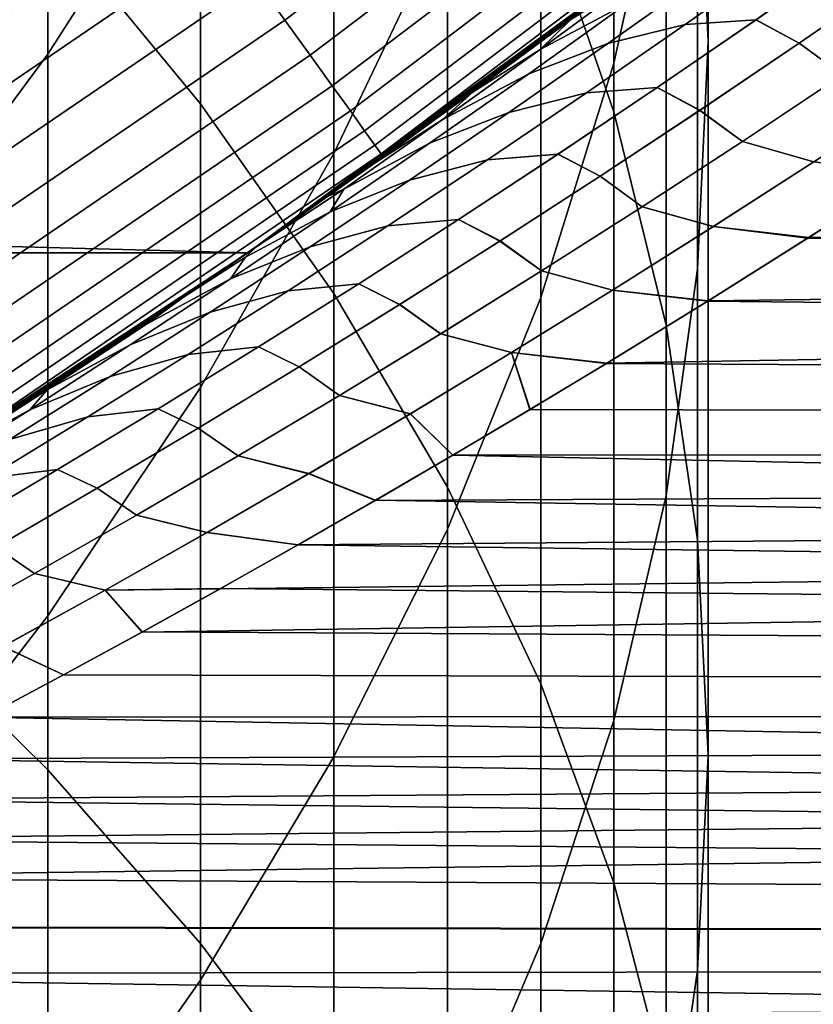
# Model space of a CAD drawing. Header units: metres. Extents: x -22 to 95, y -240 to 22.
# Tile 79 of 180: x 12.11 to 13.71, y -19.58 to -17.58. Entities that reach past the tile are written whole.
import ezdxf

# ---------------------------------------------------------------- set-up
doc = ezdxf.new("R2010")
doc.units = ezdxf.units.M
doc.layers.add('solid_10_151_013_XXX', color=7, linetype='CONTINUOUS')

msp = doc.modelspace()

# ---------------------------------------------------------------- linework, layer by layer
at = {"layer": 'solid_10_151_013_XXX'}
for points in [[(12.163079, -17.380053, 284.903839), (12.472374, -17.755436, 284.323425), (12.472374, -16.098106, 283.204041), (12.163079, -15.699888, 283.769012)], [(13.478762, -17.168625, 278.519592), (13.5, -17.629036, 277.918762), (13.5, -16.227087, 276.799408), (13.478762, -15.743094, 277.381409)], [(13.161527, -17.343796, 281.436737), (13.309258, -17.771681, 280.829681), (13.309258, -16.253593, 279.713715), (13.161527, -15.801852, 280.303223)], [(13.415114, -17.19355, 275.637238), (13.309258, -17.672979, 275.06073), (13.309258, -16.384914, 273.945404), (13.415114, -15.882887, 274.50235)], [(12.472374, -17.171715, 270.701172), (12.163079, -17.654596, 270.206604), (12.163079, -16.560024, 269.094391), (12.472374, -16.057814, 269.569305)], [(12.472374, -17.755436, 284.323425), (12.742425, -18.139647, 283.729401), (12.742425, -16.50569, 282.625793), (12.472374, -16.098106, 283.204041)], [(12.972383, -17.373114, 272.849091), (12.742425, -17.856174, 272.313202), (12.742425, -16.677477, 271.207336), (12.972383, -16.173437, 271.723572)], [(13.5, -17.629036, 277.918762), (13.478762, -18.089447, 277.317932), (13.478762, -16.711081, 276.217407), (13.5, -16.227087, 276.799408)], [(13.309258, -17.771681, 280.829681), (13.415114, -18.203665, 280.216797), (13.415114, -16.709663, 279.11853), (13.309258, -16.253593, 279.713715)], [(13.309258, -17.672979, 275.06073), (13.161527, -18.14786, 274.489685), (13.161527, -16.882177, 273.393738), (13.309258, -16.384914, 273.945404)], [(12.742425, -18.139647, 283.729401), (12.972383, -18.531477, 283.123596), (12.972383, -16.921354, 282.036072), (12.742425, -16.50569, 282.625793)], [(12.163079, -17.654596, 270.206604), (11.815516, -18.124605, 269.72522), (11.815516, -17.048845, 268.632141), (12.163079, -16.560024, 269.094391)], [(12.742425, -17.856174, 272.313202), (12.472374, -18.329845, 271.78772), (12.472374, -17.171715, 270.701172), (12.742425, -16.677477, 271.207336)], [(13.415114, -18.203665, 280.216797), (13.478762, -18.63839, 279.600067), (13.478762, -17.168625, 278.519592), (13.415114, -16.709663, 279.11853)], [(13.478762, -18.089447, 277.317932), (13.415114, -18.548409, 276.718994), (13.415114, -17.19355, 275.637238), (13.478762, -16.711081, 276.217407)], [(12.643278, -17.58573, 134.452271), (13.504138, -16.933653, 134.452271), (13.442397, -16.856234, 134.561386), (12.585473, -17.505327, 134.561386)], [(13.161527, -18.14786, 274.489685), (12.972383, -18.616697, 273.925903), (12.972383, -17.373114, 272.849091), (13.161527, -16.882177, 273.393738)], [(12.972383, -18.531477, 283.123596), (13.161527, -18.929693, 282.507904), (13.161527, -17.343796, 281.436737), (12.972383, -16.921354, 282.036072)], [(12.694554, -17.657049, 134.333969), (13.558905, -17.002329, 134.333969), (13.504138, -16.933653, 134.452271), (12.643278, -17.58573, 134.452271)], [(11.432821, -17.701469, 134.886444), (12.300955, -17.109587, 134.886444), (12.219935, -16.996895, 134.935928), (11.35752, -17.584881, 134.935928)], [(12.738807, -17.718601, 134.207611), (13.606171, -17.0616, 134.207611), (13.558905, -17.002329, 134.333969), (12.694554, -17.657049, 134.333969)], [(11.815516, -18.761549, 286.549805), (12.163079, -19.104116, 285.970795), (12.163079, -17.380053, 284.903839), (11.815516, -17.014679, 285.46875)], [(12.77561, -17.769791, 134.074432), (13.64548, -17.110889, 134.074432), (13.606171, -17.0616, 134.207611), (12.738807, -17.718601, 134.207611)], [(11.505125, -17.813417, 134.823578), (12.378749, -17.217793, 134.823578), (12.300955, -17.109587, 134.886444), (11.432821, -17.701469, 134.886444)], [(12.804607, -17.810123, 133.935715), (13.676452, -17.149727, 133.935715), (13.64548, -17.110889, 134.074432), (12.77561, -17.769791, 134.074432)], [(12.82552, -17.839211, 133.792786), (13.698788, -17.177736, 133.792786), (13.676452, -17.149727, 133.935715), (12.804607, -17.810123, 133.935715)], [(13.478762, -18.63839, 279.600067), (13.5, -19.074486, 278.981354), (13.5, -17.629036, 277.918762), (13.478762, -17.168625, 278.519592)], [(12.472374, -18.329845, 271.78772), (12.163079, -18.792631, 271.274292), (12.163079, -17.654596, 270.206604), (12.472374, -17.171715, 270.701172)], [(12.838144, -17.856771, 133.647018), (13.712273, -17.194645, 133.647018), (13.698788, -17.177736, 133.792786), (12.82552, -17.839211, 133.792786)], [(12.838144, -17.856771, 133.647018), (13.46633, -17.397068, 133.5), (13.712273, -17.194645, 133.647018)], [(13.415114, -18.548409, 276.718994), (13.309258, -19.004478, 276.12384), (13.309258, -17.672979, 275.06073), (13.415114, -17.19355, 275.637238)], [(11.573734, -17.919645, 134.74794), (12.452568, -17.320467, 134.74794), (12.378749, -17.217793, 134.823578), (11.505125, -17.813417, 134.823578)], [(11.637986, -18.019127, 134.660263), (12.521698, -17.416622, 134.660263), (12.452568, -17.320467, 134.74794), (11.573734, -17.919645, 134.74794)], [(12.567899, -18.056797, 133.5), (13.440331, -17.417162, 97.828537), (13.578966, -17.309294, 97.988808), (13.46633, -17.397068, 133.5)], [(13.161527, -18.929693, 282.507904), (13.309258, -19.333042, 281.884277), (13.309258, -17.771681, 280.829681), (13.161527, -17.343796, 281.436737)], [(12.163079, -19.104116, 285.970795), (12.472374, -19.456066, 285.375885), (12.472374, -17.755436, 284.323425), (12.163079, -17.380053, 284.903839)], [(12.972383, -18.616697, 273.925903), (12.742425, -19.078014, 273.371185), (12.742425, -17.856174, 272.313202), (12.972383, -17.373114, 272.849091)], [(12.567911, -18.056787), (-12.567911, -18.056787), (-13.466738, -17.396746)], [(13.466738, -17.396746), (12.567911, -18.056787), (-13.466738, -17.396746)], [(12.838144, -17.856771, 133.647018), (12.567899, -18.056797, 133.5), (13.46633, -17.397068, 133.5)], [(12.72938, -17.943325, 70.996597), (12.584095, -18.045513, 71.166061), (12.567911, -18.056787), (13.466738, -17.396746)], [(12.82577, -17.874552, 70.884338), (12.72938, -17.943325, 70.996597), (13.466738, -17.396746)], [(12.873654, -17.840096, 70.828621), (12.82577, -17.874552, 70.884338), (13.466738, -17.396746)], [(13.016902, -17.735847, 70.66214), (12.873654, -17.840096, 70.828621), (13.466738, -17.396746)], [(13.159067, -17.630625, 70.497177), (13.016902, -17.735847, 70.66214), (13.466738, -17.396746)], [(13.300099, -17.524479, 70.333763), (13.159067, -17.630625, 70.497177), (13.466738, -17.396746)], [(13.159749, -17.645266, 70.799767), (13.357096, -17.500378, 70.608459), (13.535821, -17.405668, 70.683876), (13.336713, -17.551285, 70.876244)], [(13.535828, -17.405664, 97.316124), (13.357103, -17.500372, 97.391548), (13.159755, -17.645262, 97.200241), (13.336717, -17.551281, 97.123756)], [(11.69726, -18.110901, 134.561386), (12.585473, -17.505327, 134.561386), (12.521698, -17.416622, 134.660263), (11.637986, -18.019127, 134.660263)], [(12.567899, -18.056797, 133.5), (13.300447, -17.524216, 97.666641), (13.440331, -17.417162, 97.828537)], [(13.796518, -17.445396, 96.802032), (13.653152, -17.45359, 96.920418), (13.453871, -17.594404, 96.728081), (13.597105, -17.585041, 96.609589)], [(13.453897, -17.594387, 71.271889), (13.653173, -17.453575, 71.079559), (13.79656, -17.445368, 71.197922), (13.597151, -17.585011, 71.390366)], [(13.684478, -17.632671, 96.438278), (13.885052, -17.494299, 96.632126), (13.796518, -17.445396, 96.802032), (13.597105, -17.585041, 96.609589)], [(13.79656, -17.445368, 71.197922), (13.885217, -17.494184, 71.367714), (13.684648, -17.632557, 71.561554), (13.597151, -17.585011, 71.390366)], [(13.653152, -17.45359, 96.920418), (13.496429, -17.49106, 97.025093), (13.296933, -17.63306, 96.832321), (13.453871, -17.594404, 96.728081)], [(13.296941, -17.633057, 71.167671), (13.496434, -17.491058, 70.974899), (13.653173, -17.453575, 71.079559), (13.453897, -17.594387, 71.271889)], [(11.750985, -18.194084, 134.452271), (12.643278, -17.58573, 134.452271), (12.585473, -17.505327, 134.561386), (11.69726, -18.110901, 134.561386)], [(13.357103, -17.500372, 97.391548), (13.221856, -17.584534, 97.501511), (13.024184, -17.730734, 97.309158), (13.159755, -17.645262, 97.200241)], [(13.136809, -17.694504, 71.069847), (13.336713, -17.551285, 70.876244), (13.496434, -17.491058, 70.974899), (13.296941, -17.633057, 71.167671)], [(13.496429, -17.49106, 97.025093), (13.336717, -17.551281, 97.123756), (13.136811, -17.694502, 96.930161), (13.296933, -17.63306, 96.832321)], [(13.221854, -17.584536, 70.498489), (13.357096, -17.500378, 70.608459), (13.159749, -17.645266, 70.799767)], [(13.772128, -17.696938, 96.270432), (13.973919, -17.559782, 96.465904), (13.885052, -17.494299, 96.632126), (13.684478, -17.632671, 96.438278)], [(13.885217, -17.494184, 71.367714), (13.974089, -17.559666, 71.533928), (13.772303, -17.696819, 71.729401), (13.684648, -17.632557, 71.561554)], [(12.567899, -18.056797, 133.5), (13.159373, -17.630396, 97.503174), (13.300447, -17.524216, 97.666641)], [(13.221854, -17.584536, 70.498489), (13.159067, -17.630625, 70.497177), (13.300099, -17.524479, 70.333763)], [(13.221856, -17.584534, 97.501511), (13.300447, -17.524216, 97.666641), (13.159373, -17.630396, 97.503174)], [(12.961623, -17.787807, 70.992302), (13.159749, -17.645266, 70.799767), (13.336713, -17.551285, 70.876244), (13.136809, -17.694504, 71.069847)], [(13.336717, -17.551281, 97.123756), (13.159755, -17.645262, 97.200241), (12.961626, -17.787806, 97.007706), (13.136811, -17.694502, 96.930161)], [(11.798642, -18.267872, 134.333969), (12.694554, -17.657049, 134.333969), (12.643278, -17.58573, 134.452271), (11.750985, -18.194084, 134.452271)], [(13.024184, -17.730734, 97.309158), (13.221856, -17.584534, 97.501511), (13.159373, -17.630396, 97.503174), (13.017171, -17.735649, 97.338173)], [(13.159749, -17.645266, 70.799767), (13.024185, -17.730734, 70.690842), (13.159067, -17.630625, 70.497177), (13.221854, -17.584536, 70.498489)], [(13.597105, -17.585041, 96.609589), (13.453871, -17.594404, 96.728081), (13.253852, -17.73283, 96.534592), (13.396966, -17.722286, 96.416016)], [(13.25388, -17.732811, 71.465385), (13.453897, -17.594387, 71.271889), (13.597151, -17.585011, 71.390366), (13.397015, -17.722254, 71.583946)], [(13.483194, -17.768616, 96.243324), (13.684478, -17.632671, 96.438278), (13.597105, -17.585041, 96.609589), (13.396966, -17.722286, 96.416016)], [(13.597151, -17.585011, 71.390366), (13.684648, -17.632557, 71.561554), (13.483369, -17.768499, 71.756508), (13.397015, -17.722254, 71.583946)], [(13.453871, -17.594404, 96.728081), (13.296933, -17.63306, 96.832321), (13.096687, -17.772678, 96.638359), (13.253852, -17.73283, 96.534592)], [(13.096697, -17.772673, 71.361633), (13.296941, -17.633057, 71.167671), (13.453897, -17.594387, 71.271889), (13.25388, -17.732811, 71.465385)], [(12.567899, -18.056797, 133.5), (13.017171, -17.735649, 97.338173), (13.159373, -17.630396, 97.503174)], [(12.936147, -17.835339, 71.264664), (13.136809, -17.694504, 71.069847), (13.296941, -17.633057, 71.167671), (13.096697, -17.772673, 71.361633)], [(13.296933, -17.63306, 96.832321), (13.136811, -17.694502, 96.930161), (12.936147, -17.835337, 96.735344), (13.096687, -17.772678, 96.638359)], [(13.024185, -17.730734, 70.690842), (13.159749, -17.645266, 70.799767), (12.961623, -17.787807, 70.992302)], [(12.961626, -17.787806, 97.007706), (13.159755, -17.645262, 97.200241), (13.024184, -17.730734, 97.309158)], [(13.024185, -17.730734, 70.690842), (13.016902, -17.735847, 70.66214), (13.159067, -17.630625, 70.497177)], [(13.5, -19.074486, 278.981354), (13.478762, -19.510582, 278.36264), (13.478762, -18.089447, 277.317932), (13.5, -17.629036, 277.918762)], [(13.569647, -17.831631, 96.073875), (13.772128, -17.696938, 96.270432), (13.684478, -17.632671, 96.438278), (13.483194, -17.768616, 96.243324)], [(13.684648, -17.632557, 71.561554), (13.772303, -17.696819, 71.729401), (13.569827, -17.831512, 71.925957), (13.483369, -17.768499, 71.756508)], [(11.839772, -18.331553, 134.207611), (12.738807, -17.718601, 134.207611), (12.694554, -17.657049, 134.333969), (11.798642, -18.267872, 134.333969)], [(12.163079, -18.792631, 271.274292), (11.815516, -19.243078, 270.774567), (11.815516, -18.124605, 269.72522), (12.163079, -17.654596, 270.206604)], [(13.309258, -19.004478, 276.12384), (13.161527, -19.456219, 275.534302), (13.161527, -18.14786, 274.489685), (13.309258, -17.672979, 275.06073)], [(12.76275, -17.928015, 71.186058), (12.961623, -17.787807, 70.992302), (13.136809, -17.694504, 71.069847), (12.936147, -17.835339, 71.264664)], [(13.136811, -17.694502, 96.930161), (12.961626, -17.787806, 97.007706), (12.762751, -17.928013, 96.81395), (12.936147, -17.835337, 96.735344)], [(13.714046, -17.872751, 95.965927), (13.916822, -17.73904, 96.163261), (13.772128, -17.696938, 96.270432), (13.569647, -17.831631, 96.073875)], [(13.916997, -17.738926, 71.836571), (13.714226, -17.872635, 72.033905), (13.569827, -17.831512, 71.925957), (13.772303, -17.696819, 71.729401)], [(11.873978, -18.384514, 134.074432), (12.77561, -17.769791, 134.074432), (12.738807, -17.718601, 134.207611), (11.839772, -18.331553, 134.207611)], [(13.396966, -17.722286, 96.416016), (13.253852, -17.73283, 96.534592), (13.053127, -17.868879, 96.339951), (13.196135, -17.857143, 96.221313)], [(13.053157, -17.86886, 71.660027), (13.25388, -17.732811, 71.465385), (13.397015, -17.722254, 71.583946), (13.196186, -17.857109, 71.778641)], [(13.281239, -17.902142, 96.047272), (13.483194, -17.768616, 96.243324), (13.396966, -17.722286, 96.416016), (13.196135, -17.857143, 96.221313)], [(13.397015, -17.722254, 71.583946), (13.483369, -17.768499, 71.756508), (13.281417, -17.902025, 71.95256), (13.196186, -17.857109, 71.778641)], [(12.567899, -18.056797, 133.5), (12.873902, -17.839916, 97.171661), (13.017171, -17.735649, 97.338173)], [(12.961626, -17.787806, 97.007706), (13.024184, -17.730734, 97.309158), (12.873902, -17.839916, 97.171661), (12.825766, -17.874556, 97.115654)], [(12.961623, -17.787807, 70.992302), (12.82577, -17.874552, 70.884338), (12.873654, -17.840096, 70.828621), (13.024185, -17.730734, 70.690842)], [(13.024185, -17.730734, 70.690842), (12.873654, -17.840096, 70.828621), (13.016902, -17.735847, 70.66214)], [(13.024184, -17.730734, 97.309158), (13.017171, -17.735649, 97.338173), (12.873902, -17.839916, 97.171661)], [(13.253852, -17.73283, 96.534592), (13.096687, -17.772678, 96.638359), (12.895727, -17.90992, 96.443222), (13.053127, -17.868879, 96.339951)], [(12.895738, -17.909912, 71.556778), (13.096697, -17.772673, 71.361633), (13.25388, -17.732811, 71.465385), (13.053157, -17.86886, 71.660027)], [(12.472374, -19.456066, 285.375885), (12.742425, -19.816296, 284.767029), (12.742425, -18.139647, 283.729401), (12.472374, -17.755436, 284.323425)], [(11.900928, -18.426241, 133.935715), (12.804607, -17.810123, 133.935715), (12.77561, -17.769791, 134.074432), (11.873978, -18.384514, 134.074432)], [(13.096687, -17.772678, 96.638359), (12.936147, -17.835337, 96.735344), (12.734758, -17.973797, 96.539314), (12.895727, -17.90992, 96.443222)], [(12.73476, -17.973795, 71.460693), (12.936147, -17.835339, 71.264664), (13.096697, -17.772673, 71.361633), (12.895738, -17.909912, 71.556778)], [(13.366513, -17.963873, 95.876244), (13.569647, -17.831631, 96.073875), (13.483194, -17.768616, 96.243324), (13.281239, -17.902142, 96.047272)], [(13.483369, -17.768499, 71.756508), (13.569827, -17.831512, 71.925957), (13.366697, -17.963755, 72.123589), (13.281417, -17.902025, 71.95256)], [(13.309258, -19.333042, 281.884277), (13.415114, -19.740255, 281.254669), (13.415114, -18.203665, 280.216797), (13.309258, -17.771681, 280.829681)], [(12.961623, -17.787807, 70.992302), (12.76275, -17.928015, 71.186058), (12.72938, -17.943325, 70.996597), (12.82577, -17.874552, 70.884338)], [(12.762751, -17.928013, 96.81395), (12.961626, -17.787806, 97.007706), (12.825766, -17.874556, 97.115654), (12.72963, -17.943148, 97.003693)], [(11.920365, -18.456335, 133.792786), (12.82552, -17.839211, 133.792786), (12.804607, -17.810123, 133.935715), (11.900928, -18.426241, 133.935715)], [(11.932099, -18.474503, 133.647018), (12.838144, -17.856771, 133.647018), (12.82552, -17.839211, 133.792786), (11.920365, -18.456335, 133.792786)], [(12.567899, -18.056797, 133.5), (12.825766, -17.874556, 97.115654), (12.873902, -17.839916, 97.171661)], [(12.734758, -17.973797, 96.539314), (12.936147, -17.835337, 96.735344), (12.762751, -17.928013, 96.81395)], [(12.76275, -17.928015, 71.186058), (12.936147, -17.835339, 71.264664), (12.73476, -17.973795, 71.460693)], [(13.295066, -18.280519, 95.316917), (13.139571, -18.374323, 95.163971), (38, -18.432438, 95.067757), (38, -17.838165, 96.002075)], [(13.50053, -18.15407, 95.518669), (13.295066, -18.280519, 95.316917), (38, -17.838165, 96.002075)], [(13.510632, -18.00399, 95.76754), (13.714046, -17.872751, 95.965927), (13.569647, -17.831631, 96.073875), (13.366513, -17.963873, 95.876244)], [(13.714226, -17.872635, 72.033905), (13.510816, -18.003874, 72.232285), (13.366697, -17.963755, 72.123589), (13.569827, -17.831512, 71.925957)], [(13.703326, -18.026356, 95.717529), (13.50053, -18.15407, 95.518669), (38, -17.838165, 96.002075)], [(13.904022, -17.897215, 95.913849), (13.703326, -18.026356, 95.717529), (38, -17.838165, 96.002075)], [(11.932099, -18.474503, 133.647018), (12.567899, -18.056797, 133.5), (12.838144, -17.856771, 133.647018)], [(12.742425, -19.078014, 273.371185), (12.472374, -19.530363, 272.82724), (12.472374, -18.329845, 271.78772), (12.742425, -17.856174, 272.313202)], [(13.196135, -17.857143, 96.221313), (13.053127, -17.868879, 96.339951), (12.851734, -18.002562, 96.144173), (12.994647, -17.989622, 96.025505)], [(12.851766, -18.002541, 71.855804), (13.053157, -17.86886, 71.660027), (13.196186, -17.857109, 71.778641), (12.994699, -17.989588, 71.974449)], [(13.078646, -18.033262, 95.850128), (13.281239, -17.902142, 96.047272), (13.196135, -17.857143, 96.221313), (12.994647, -17.989622, 96.025505)], [(13.196186, -17.857109, 71.778641), (13.281417, -17.902025, 71.95256), (13.078828, -18.033146, 72.149696), (12.994699, -17.989588, 71.974449)], [(12.567899, -18.056797, 133.5), (12.72963, -17.943148, 97.003693), (12.825766, -17.874556, 97.115654)], [(13.053127, -17.868879, 96.339951), (12.895727, -17.90992, 96.443222), (12.694086, -18.044798, 96.246902), (12.851734, -18.002562, 96.144173)], [(12.694098, -18.04479, 71.75309), (12.895738, -17.909912, 71.556778), (13.053157, -17.86886, 71.660027), (12.851766, -18.002541, 71.855804)], [(13.510632, -18.00399, 95.76754), (13.703326, -18.026356, 95.717529), (13.904022, -17.897215, 95.913849), (13.714046, -17.872751, 95.965927)], [(13.510816, -18.003874, 72.232285), (13.714226, -17.872635, 72.033905), (13.90278, -17.898018, 72.087364), (13.70202, -18.027187, 72.283752)], [(13.162764, -18.093676, 95.677544), (13.366513, -17.963873, 95.876244), (13.281239, -17.902142, 96.047272), (13.078646, -18.033262, 95.850128)], [(13.281417, -17.902025, 71.95256), (13.366697, -17.963755, 72.123589), (13.162951, -18.093559, 72.322281), (13.078828, -18.033146, 72.149696)], [(13.70202, -18.027187, 72.283752), (13.90278, -17.898018, 72.087364), (38, -18.432438, 72.932243)], [(12.895727, -17.90992, 96.443222), (12.734758, -17.973797, 96.539314), (12.532681, -18.109888, 96.342079), (12.694086, -18.044798, 96.246902)], [(12.532682, -18.109886, 71.657921), (12.73476, -17.973795, 71.460693), (12.895738, -17.909912, 71.556778), (12.694098, -18.04479, 71.75309)], [(12.734758, -17.973797, 96.539314), (12.762751, -17.928013, 96.81395), (12.58439, -18.045307, 96.83429), (12.563164, -18.065895, 96.61898)], [(12.73476, -17.973795, 71.460693), (12.563164, -18.065895, 71.381027), (12.584095, -18.045513, 71.166061), (12.76275, -17.928015, 71.186058)], [(12.567899, -18.056797, 133.5), (12.58439, -18.045307, 96.83429), (12.72963, -17.943148, 97.003693)], [(12.76275, -17.928015, 71.186058), (12.584095, -18.045513, 71.166061), (12.72938, -17.943325, 70.996597)], [(12.762751, -17.928013, 96.81395), (12.72963, -17.943148, 97.003693), (12.58439, -18.045307, 96.83429)], [(13.306617, -18.132771, 95.568115), (13.510632, -18.00399, 95.76754), (13.366513, -17.963873, 95.876244), (13.162764, -18.093676, 95.677544)], [(13.510816, -18.003874, 72.232285), (13.306804, -18.132654, 72.431702), (13.162951, -18.093559, 72.322281), (13.366697, -17.963755, 72.123589)], [(12.532681, -18.109888, 96.342079), (12.734758, -17.973797, 96.539314), (12.563164, -18.065895, 96.61898)], [(12.563164, -18.065895, 71.381027), (12.73476, -17.973795, 71.460693), (12.532682, -18.109886, 71.657921)], [(12.851734, -18.002562, 96.144173), (12.694086, -18.044798, 96.246902), (12.4918, -18.17732, 96.049431), (12.649707, -18.133886, 95.94725)], [(12.491812, -18.177313, 71.950562), (12.694098, -18.04479, 71.75309), (12.851766, -18.002541, 71.855804), (12.649738, -18.133865, 72.052711)], [(12.994647, -17.989622, 96.025505), (12.851734, -18.002562, 96.144173), (12.649707, -18.133886, 95.94725), (12.792539, -18.119734, 95.82859)], [(12.649738, -18.133865, 72.052711), (12.851766, -18.002541, 71.855804), (12.994699, -17.989588, 71.974449), (12.792592, -18.119699, 72.171356)], [(12.875452, -18.161987, 95.651909), (13.078646, -18.033262, 95.850128), (12.994647, -17.989622, 96.025505), (12.792539, -18.119734, 95.82859)], [(12.994699, -17.989588, 71.974449), (13.078828, -18.033146, 72.149696), (12.875636, -18.161871, 72.347908), (12.792592, -18.119699, 72.171356)], [(13.306617, -18.132771, 95.568115), (13.50053, -18.15407, 95.518669), (13.703326, -18.026356, 95.717529), (13.510632, -18.00399, 95.76754)], [(13.306804, -18.132654, 72.431702), (13.510816, -18.003874, 72.232285), (13.70202, -18.027187, 72.283752), (13.499387, -18.154787, 72.48246)], [(11.637206, -18.670176, 133.5), (12.438074, -18.146469, 96.663399), (12.58439, -18.045307, 96.83429), (12.567899, -18.056797, 133.5)], [(12.694086, -18.044798, 96.246902), (12.532681, -18.109888, 96.342079), (12.329948, -18.243622, 96.143654), (12.4918, -18.17732, 96.049431)], [(12.32995, -18.24362, 71.856346), (12.532682, -18.109886, 71.657921), (12.694098, -18.04479, 71.75309), (12.491812, -18.177313, 71.950562)], [(12.584095, -18.045513, 71.166061), (12.437662, -18.146751, 71.337097), (12.567911, -18.056787)], [(12.563164, -18.065895, 71.381027), (12.437662, -18.146751, 71.337097), (12.584095, -18.045513, 71.166061)], [(12.563164, -18.065895, 96.61898), (12.58439, -18.045307, 96.83429), (12.438074, -18.146469, 96.663399)], [(12.958434, -18.221054, 95.477783), (13.162764, -18.093676, 95.677544), (13.078646, -18.033262, 95.850128), (12.875452, -18.161987, 95.651909)], [(13.078828, -18.033146, 72.149696), (13.162951, -18.093559, 72.322281), (12.958624, -18.220936, 72.522026), (12.875636, -18.161871, 72.347908)], [(13.499387, -18.154787, 72.48246), (13.70202, -18.027187, 72.283752), (38, -18.432438, 72.932243)], [(12.567911, -18.056787), (11.63683, -18.67041), (-12.567911, -18.056787)], [(11.841646, -18.541182, 72.03627), (11.69046, -18.636875, 72.214592), (11.63683, -18.67041), (12.567911, -18.056787)], [(11.932099, -18.474503, 133.647018), (11.637206, -18.670176, 133.5), (12.567899, -18.056797, 133.5)], [(11.992039, -18.444267, 71.859306), (11.841646, -18.541182, 72.03627), (12.567911, -18.056787)], [(12.141559, -18.346188, 71.683762), (11.992039, -18.444267, 71.859306), (12.567911, -18.056787)], [(12.290125, -18.246996, 71.509674), (12.141559, -18.346188, 71.683762), (12.567911, -18.056787)], [(12.437662, -18.146751, 71.337097), (12.290125, -18.246996, 71.509674), (12.567911, -18.056787)], [(12.532682, -18.109886, 71.657921), (12.362898, -18.201458, 71.577194), (12.437662, -18.146751, 71.337097), (12.563164, -18.065895, 71.381027)], [(12.532681, -18.109888, 96.342079), (12.563164, -18.065895, 96.61898), (12.438074, -18.146469, 96.663399), (12.362899, -18.201458, 96.422806)], [(13.102038, -18.259104, 95.367668), (13.306617, -18.132771, 95.568115), (13.162764, -18.093676, 95.677544), (12.958434, -18.221054, 95.477783)], [(13.306804, -18.132654, 72.431702), (13.102228, -18.258987, 72.632141), (12.958624, -18.220936, 72.522026), (13.162951, -18.093559, 72.322281)], [(13.478762, -19.510582, 278.36264), (13.415114, -19.945307, 277.74588), (13.415114, -18.548409, 276.718994), (13.478762, -18.089447, 277.317932)], [(12.161987, -18.334713, 71.774567), (12.362898, -18.201458, 71.577194), (12.532682, -18.109886, 71.657921), (12.32995, -18.24362, 71.856346)], [(12.532681, -18.109888, 96.342079), (12.362899, -18.201458, 96.422806), (12.161987, -18.334713, 96.225433), (12.329948, -18.243622, 96.143654)], [(12.792539, -18.119734, 95.82859), (12.649707, -18.133886, 95.94725), (12.44708, -18.262865, 95.749214), (12.589844, -18.24749, 95.630585)], [(12.447112, -18.262844, 72.250748), (12.649738, -18.133865, 72.052711), (12.792592, -18.119699, 72.171356), (12.589899, -18.247456, 72.369362)], [(12.671693, -18.288326, 95.452614), (12.875452, -18.161987, 95.651909), (12.792539, -18.119734, 95.82859), (12.589844, -18.24749, 95.630585)], [(12.792592, -18.119699, 72.171356), (12.875636, -18.161871, 72.347908), (12.671882, -18.288212, 72.547195), (12.589899, -18.247456, 72.369362)], [(11.637206, -18.670176, 133.5), (12.290698, -18.246609, 96.491013), (12.438074, -18.146469, 96.663399)], [(12.649707, -18.133886, 95.94725), (12.4918, -18.17732, 96.049431), (12.288903, -18.307501, 95.8508), (12.44708, -18.262865, 95.749214)], [(12.288916, -18.307491, 72.149185), (12.491812, -18.177313, 71.950562), (12.649738, -18.133865, 72.052711), (12.447112, -18.262844, 72.250748)], [(12.362899, -18.201458, 96.422806), (12.438074, -18.146469, 96.663399), (12.290698, -18.246609, 96.491013)], [(12.742425, -19.816296, 284.767029), (12.972383, -20.183666, 284.146057), (12.972383, -18.531477, 283.123596), (12.742425, -18.139647, 283.729401)], [(13.102038, -18.259104, 95.367668), (13.295066, -18.280519, 95.316917), (13.50053, -18.15407, 95.518669), (13.306617, -18.132771, 95.568115)], [(13.102228, -18.258987, 72.632141), (13.306804, -18.132654, 72.431702), (13.499387, -18.154787, 72.48246), (13.294359, -18.28096, 72.683792)], [(12.362898, -18.201458, 71.577194), (12.290125, -18.246996, 71.509674), (12.437662, -18.146751, 71.337097)], [(12.753562, -18.346014, 95.276985), (12.958434, -18.221054, 95.477783), (12.875452, -18.161987, 95.651909), (12.671693, -18.288326, 95.452614)], [(12.875636, -18.161871, 72.347908), (12.958624, -18.220936, 72.522026), (12.753757, -18.345898, 72.722824), (12.671882, -18.288212, 72.547195)], [(13.161527, -19.456219, 275.534302), (12.972383, -19.902212, 274.952301), (12.972383, -18.616697, 273.925903), (13.161527, -18.14786, 274.489685)], [(13.294359, -18.28096, 72.683792), (13.499387, -18.154787, 72.48246), (38, -18.432438, 72.932243)], [(12.4918, -18.17732, 96.049431), (12.329948, -18.243622, 96.143654), (12.126596, -18.375008, 95.944038), (12.288903, -18.307501, 95.8508)], [(12.126599, -18.375006, 72.055954), (12.32995, -18.24362, 71.856346), (12.491812, -18.177313, 71.950562), (12.288916, -18.307491, 72.149185)], [(12.362898, -18.201458, 71.577194), (12.161987, -18.334713, 71.774567), (12.141559, -18.346188, 71.683762), (12.290125, -18.246996, 71.509674)], [(12.161987, -18.334713, 96.225433), (12.362899, -18.201458, 96.422806), (12.290698, -18.246609, 96.491013), (12.142304, -18.345694, 96.317139)], [(13.415114, -19.740255, 281.254669), (13.478762, -20.150051, 280.621063), (13.478762, -18.63839, 279.600067), (13.415114, -18.203665, 280.216797)], [(12.896934, -18.383001, 95.166199), (13.102038, -18.259104, 95.367668), (12.958434, -18.221054, 95.477783), (12.753562, -18.346014, 95.276985)], [(13.102228, -18.258987, 72.632141), (12.897127, -18.382885, 72.833603), (12.753757, -18.345898, 72.722824), (12.958624, -18.220936, 72.522026)], [(12.126596, -18.375008, 95.944038), (12.329948, -18.243622, 96.143654), (12.161987, -18.334713, 96.225433)], [(12.161987, -18.334713, 71.774567), (12.32995, -18.24362, 71.856346), (12.126599, -18.375006, 72.055954)], [(11.637206, -18.670176, 133.5), (12.142304, -18.345694, 96.317139), (12.290698, -18.246609, 96.491013)], [(12.44708, -18.262865, 95.749214), (12.288903, -18.307501, 95.8508), (12.085432, -18.435345, 95.651016), (12.243889, -18.389507, 95.550064)], [(12.085446, -18.435337, 72.348969), (12.288916, -18.307491, 72.149185), (12.447112, -18.262844, 72.250748), (12.243923, -18.389486, 72.449905)], [(12.589844, -18.24749, 95.630585), (12.44708, -18.262865, 95.749214), (12.243889, -18.389507, 95.550064), (12.3866, -18.3729, 95.431488)], [(12.243923, -18.389486, 72.449905), (12.447112, -18.262844, 72.250748), (12.589899, -18.247456, 72.369362), (12.386657, -18.372866, 72.568451)], [(12.467406, -18.412294, 95.252258), (12.671693, -18.288326, 95.452614), (12.589844, -18.24749, 95.630585), (12.3866, -18.3729, 95.431488)], [(12.589899, -18.247456, 72.369362), (12.671882, -18.288212, 72.547195), (12.4676, -18.412178, 72.747551), (12.386657, -18.372866, 72.568451)], [(13.102038, -18.259104, 95.367668), (12.896934, -18.383001, 95.166199), (12.983203, -18.467068, 95.00988), (13.139571, -18.374323, 95.163971)], [(13.102228, -18.258987, 72.632141), (13.139285, -18.374504, 72.836327), (12.983347, -18.466995, 72.989998), (12.897127, -18.382885, 72.833603)], [(13.102038, -18.259104, 95.367668), (13.139571, -18.374323, 95.163971), (13.295066, -18.280519, 95.316917)], [(13.102228, -18.258987, 72.632141), (13.294359, -18.28096, 72.683792), (13.139285, -18.374504, 72.836327)], [(13.139285, -18.374504, 72.836327), (13.294359, -18.28096, 72.683792), (38, -18.432438, 72.932243)], [(12.548187, -18.468573, 95.075142), (12.753562, -18.346014, 95.276985), (12.671693, -18.288326, 95.452614), (12.467406, -18.412294, 95.252258)], [(12.671882, -18.288212, 72.547195), (12.753757, -18.345898, 72.722824), (12.548386, -18.468456, 72.924667), (12.4676, -18.412178, 72.747551)], [(12.288903, -18.307501, 95.8508), (12.126596, -18.375008, 95.944038), (11.922661, -18.504055, 95.743233), (12.085432, -18.435345, 95.651016)], [(11.922666, -18.504053, 72.25676), (12.126599, -18.375006, 72.055954), (12.288916, -18.307491, 72.149185), (12.085446, -18.435337, 72.348969)], [(11.637206, -18.670176, 133.5), (11.992934, -18.443686, 96.141769), (12.142304, -18.345694, 96.317139)], [(12.126596, -18.375008, 95.944038), (12.161987, -18.334713, 96.225433), (11.992934, -18.443686, 96.141769), (11.960464, -18.46567, 96.026871)], [(12.126599, -18.375006, 72.055954), (11.960466, -18.465668, 71.973129), (11.992039, -18.444267, 71.859306), (12.161987, -18.334713, 71.774567)], [(12.161987, -18.334713, 71.774567), (11.992039, -18.444267, 71.859306), (12.141559, -18.346188, 71.683762)], [(12.161987, -18.334713, 96.225433), (12.142304, -18.345694, 96.317139), (11.992934, -18.443686, 96.141769)], [(12.472374, -19.530363, 272.82724), (12.163079, -19.972317, 272.295776), (12.163079, -18.792631, 271.274292), (12.472374, -18.329845, 271.78772)], [(12.897127, -18.382885, 72.833603), (12.691541, -18.50436, 73.036079), (12.548386, -18.468456, 72.924667), (12.753757, -18.345898, 72.722824)], [(12.691342, -18.504477, 94.963722), (12.896934, -18.383001, 95.166199), (12.753562, -18.346014, 95.276985), (12.548187, -18.468573, 95.075142)], [(11.922661, -18.504055, 95.743233), (12.126596, -18.375008, 95.944038), (11.960464, -18.46567, 96.026871)], [(11.960466, -18.465668, 71.973129), (12.126599, -18.375006, 72.055954), (11.922666, -18.504053, 72.25676)], [(12.3866, -18.3729, 95.431488), (12.243889, -18.389507, 95.550064), (12.040172, -18.513823, 95.349785), (12.182842, -18.495975, 95.231308)], [(12.040208, -18.513802, 72.650177), (12.243923, -18.389486, 72.449905), (12.386657, -18.372866, 72.568451), (12.182902, -18.495939, 72.768639)], [(12.262631, -18.533897, 95.050842), (12.467406, -18.412294, 95.252258), (12.3866, -18.3729, 95.431488), (12.182842, -18.495975, 95.231308)], [(12.386657, -18.372866, 72.568451), (12.4676, -18.412178, 72.747551), (12.262829, -18.533783, 72.948967), (12.182902, -18.495939, 72.768639)], [(12.896934, -18.383001, 95.166199), (12.691342, -18.504477, 94.963722), (12.826256, -18.558613, 94.854858), (12.983203, -18.467068, 95.00988)], [(12.897127, -18.382885, 72.833603), (12.983347, -18.466995, 72.989998), (12.826772, -18.558323, 73.144653), (12.691541, -18.50436, 73.036079)], [(13.139571, -18.374323, 95.163971), (12.983203, -18.467068, 95.00988), (38, -18.432438, 95.067757)], [(13.139285, -18.374504, 72.836327), (38, -18.432438, 72.932243), (38, -18.97739, 73.895119), (12.983347, -18.466995, 72.989998)], [(12.243889, -18.389507, 95.550064), (12.085432, -18.435345, 95.651016), (11.881423, -18.560863, 95.450081), (12.040172, -18.513823, 95.349785)], [(11.881439, -18.560856, 72.549904), (12.085446, -18.435337, 72.348969), (12.243923, -18.389486, 72.449905), (12.040208, -18.513802, 72.650177)], [(12.342347, -18.588736, 94.872261), (12.548187, -18.468573, 95.075142), (12.467406, -18.412294, 95.252258), (12.262631, -18.533897, 95.050842)], [(12.4676, -18.412178, 72.747551), (12.548386, -18.468456, 72.924667), (12.34255, -18.588621, 73.127548), (12.262829, -18.533783, 72.948967)], [(12.353925, -18.825121, 94.385803), (12.194428, -18.911961, 94.226814), (38, -18.97739, 94.104881), (38, -18.432438, 95.067757)], [(12.511791, -18.737551, 94.542969), (12.353925, -18.825121, 94.385803), (38, -18.432438, 95.067757)], [(12.669021, -18.648817, 94.699142), (12.511791, -18.737551, 94.542969), (38, -18.432438, 95.067757)], [(12.826256, -18.558613, 94.854858), (12.669021, -18.648817, 94.699142), (38, -18.432438, 95.067757)], [(12.983203, -18.467068, 95.00988), (12.826256, -18.558613, 94.854858), (38, -18.432438, 95.067757)], [(12.485304, -18.623539, 94.760239), (12.691342, -18.504477, 94.963722), (12.548187, -18.468573, 95.075142), (12.342347, -18.588736, 94.872261)], [(12.691541, -18.50436, 73.036079), (12.485507, -18.623423, 73.239563), (12.34255, -18.588621, 73.127548), (12.548386, -18.468456, 72.924667)], [(12.826772, -18.558323, 73.144653), (12.983347, -18.466995, 72.989998), (38, -18.97739, 73.895119)], [(12.182842, -18.495975, 95.231308), (12.040172, -18.513823, 95.349785), (11.835964, -18.635822, 95.148399), (11.978611, -18.616722, 95.030045)], [(11.836001, -18.635799, 72.85157), (12.040208, -18.513802, 72.650177), (12.182902, -18.495939, 72.768639), (11.978672, -18.616688, 72.969902)], [(12.057405, -18.653149, 94.848358), (12.262631, -18.533897, 95.050842), (12.182842, -18.495975, 95.231308), (11.978611, -18.616722, 95.030045)], [(12.182902, -18.495939, 72.768639), (12.262829, -18.533783, 72.948967), (12.057606, -18.653034, 73.151443), (11.978672, -18.616688, 72.969902)], [(12.691342, -18.504477, 94.963722), (12.485304, -18.623539, 94.760239), (12.669021, -18.648817, 94.699142), (12.826256, -18.558613, 94.854858)], [(12.485507, -18.623423, 73.239563), (12.691541, -18.50436, 73.036079), (12.826772, -18.558323, 73.144653), (12.669785, -18.648388, 73.30011)], [(12.136084, -18.706518, 94.668343), (12.342347, -18.588736, 94.872261), (12.262631, -18.533897, 95.050842), (12.057405, -18.653149, 94.848358)], [(12.262829, -18.533783, 72.948967), (12.34255, -18.588621, 73.127548), (12.136289, -18.706402, 73.331459), (12.057606, -18.653034, 73.151443)], [(12.972383, -20.183666, 284.146057), (13.161527, -20.557026, 283.514984), (13.161527, -18.929693, 282.507904), (12.972383, -18.531477, 283.123596)], [(12.669785, -18.648388, 73.30011), (12.826772, -18.558323, 73.144653), (38, -18.97739, 73.895119)], [(13.415114, -19.945307, 277.74588), (13.309258, -20.377291, 277.133026), (13.309258, -19.004478, 276.12384), (13.415114, -18.548409, 276.718994)], [(12.278859, -18.7402, 94.555756), (12.485304, -18.623539, 94.760239), (12.342347, -18.588736, 94.872261), (12.136084, -18.706518, 94.668343)], [(12.485507, -18.623423, 73.239563), (12.279064, -18.740086, 73.444046), (12.136289, -18.706402, 73.331459), (12.34255, -18.588621, 73.127548)], [(12.278859, -18.7402, 94.555756), (12.511791, -18.737551, 94.542969), (12.669021, -18.648817, 94.699142), (12.485304, -18.623539, 94.760239)], [(12.279064, -18.740086, 73.444046), (12.485507, -18.623423, 73.239563), (12.669785, -18.648388, 73.30011), (12.512617, -18.737091, 73.456215)], [(12.972383, -19.902212, 274.952301), (12.742425, -20.341053, 274.379608), (12.742425, -19.078014, 273.371185), (12.972383, -18.616697, 273.925903)], [(13.478762, -20.150051, 280.621063), (13.5, -20.56114, 279.985474), (13.5, -19.074486, 278.981354), (13.478762, -18.63839, 279.600067)], [(11.929435, -18.821926, 94.463387), (12.136084, -18.706518, 94.668343), (12.057405, -18.653149, 94.848358), (11.851768, -18.770058, 94.644821)], [(12.057606, -18.653034, 73.151443), (12.136289, -18.706402, 73.331459), (11.929641, -18.821814, 73.536407), (11.851969, -18.769945, 73.35498)], [(12.512617, -18.737091, 73.456215), (12.669785, -18.648388, 73.30011), (38, -18.97739, 73.895119)], [(12.072049, -18.854471, 94.350258), (12.278859, -18.7402, 94.555756), (12.136084, -18.706518, 94.668343), (11.929435, -18.821926, 94.463387)], [(12.279064, -18.740086, 73.444046), (12.072254, -18.854359, 73.649536), (11.929641, -18.821814, 73.536407), (12.136289, -18.706402, 73.331459)], [(12.278859, -18.7402, 94.555756), (12.072049, -18.854471, 94.350258), (12.194428, -18.911961, 94.226814), (12.353925, -18.825121, 94.385803)], [(12.279064, -18.740086, 73.444046), (12.354546, -18.824778, 73.613579), (12.194587, -18.911871, 73.773018), (12.072254, -18.854359, 73.649536)], [(12.278859, -18.7402, 94.555756), (12.353925, -18.825121, 94.385803), (12.511791, -18.737551, 94.542969)], [(12.279064, -18.740086, 73.444046), (12.512617, -18.737091, 73.456215), (12.354546, -18.824778, 73.613579)], [(12.354546, -18.824778, 73.613579), (12.512617, -18.737091, 73.456215), (38, -18.97739, 73.895119)], [(11.815516, -20.550119, 287.560394), (12.163079, -20.869335, 286.96817), (12.163079, -19.104116, 285.970795), (11.815516, -18.761549, 286.549805)], [(12.163079, -19.972317, 272.295776), (11.815516, -20.402489, 271.778503), (11.815516, -19.243078, 270.774567), (12.163079, -18.792631, 271.274292)], [(12.194587, -18.911871, 73.773018), (12.354546, -18.824778, 73.613579), (38, -18.97739, 73.895119)], [(12.072049, -18.854471, 94.350258), (11.864913, -18.966362, 94.143768), (12.034083, -18.997675, 94.066696), (12.194428, -18.911961, 94.226814)], [(11.86512, -18.966251, 73.856018), (12.072254, -18.854359, 73.649536), (12.194587, -18.911871, 73.773018), (12.033619, -18.997915, 73.933762)], [(12.194587, -18.911871, 73.773018), (38, -18.97739, 73.895119), (38, -19.472612, 74.885872), (12.033619, -18.997915, 73.933762)], [(12.194428, -18.911961, 94.226814), (12.034083, -18.997675, 94.066696), (38, -18.97739, 94.104881)], [(13.161527, -20.557026, 283.514984), (13.309258, -20.935198, 282.875793), (13.309258, -19.333042, 281.884277), (13.161527, -18.929693, 282.507904)], [(11.400422, -19.321964, 93.429298), (11.196885, -19.421501, 93.222542), (38, -19.472612, 93.114128), (38, -18.97739, 94.104881)], [(11.55606, -19.24435, 93.586708), (11.400422, -19.321964, 93.429298), (38, -18.97739, 94.104881)], [(11.714089, -19.164217, 93.745911), (11.55606, -19.24435, 93.586708), (38, -18.97739, 94.104881)], [(11.8737, -19.081881, 93.906151), (11.714089, -19.164217, 93.745911), (38, -18.97739, 94.104881)], [(12.034083, -18.997675, 94.066696), (11.8737, -19.081881, 93.906151), (38, -18.97739, 94.104881)], [(11.872551, -19.082474, 74.094994), (12.033619, -18.997915, 73.933762), (38, -19.472612, 74.885872)], [(13.309258, -20.377291, 277.133026), (13.161527, -20.805178, 276.52597), (13.161527, -19.456219, 275.534302), (13.309258, -19.004478, 276.12384)], [(11.71229, -19.165134, 74.25589), (11.872551, -19.082474, 74.094994), (38, -19.472612, 74.885872)], [(12.742425, -20.341053, 274.379608), (12.472374, -20.77136, 273.818085), (12.472374, -19.530363, 272.82724), (12.742425, -19.078014, 273.371185)], [(13.5, -20.56114, 279.985474), (13.478762, -20.972229, 279.349884), (13.478762, -19.510582, 278.36264), (13.5, -19.074486, 278.981354)], [(12.163079, -20.869335, 286.96817), (12.472374, -21.197296, 286.359741), (12.472374, -19.456066, 285.375885), (12.163079, -19.104116, 285.970795)], [(11.553743, -19.245512, 74.415627), (11.71229, -19.165134, 74.25589), (38, -19.472612, 74.885872)], [(11.39782, -19.32325, 74.573334), (11.553743, -19.245512, 74.415627), (38, -19.472612, 74.885872)], [(11.194351, -19.422724, 74.780037), (11.39782, -19.32325, 74.573334), (38, -19.472612, 74.885872)], [(13.309258, -20.935198, 282.875793), (13.415114, -21.316992, 282.230438), (13.415114, -19.740255, 281.254669), (13.309258, -19.333042, 281.884277)], [(11.194351, -19.422724, 74.780037), (38, -19.472612, 74.885872), (38, -19.916151, 75.900818), (10.993291, -19.518639, 74.984863)], [(11.196885, -19.421501, 93.222542), (10.995424, -19.517632, 93.017319), (38, -19.472612, 93.114128)], [(12.472374, -21.197296, 286.359741), (12.742425, -21.532969, 285.736969), (12.742425, -19.816296, 284.767029), (12.472374, -19.456066, 285.375885)], [(13.161527, -20.805178, 276.52597), (12.972383, -21.227617, 275.926636), (12.972383, -19.902212, 274.952301), (13.161527, -19.456219, 275.534302)], [(10.410808, -19.783972, 92.416916), (10.225568, -19.864756, 92.224442), (38, -19.916151, 92.099182), (38, -19.472612, 93.114128)], [(10.601467, -19.699076, 92.613731), (10.410808, -19.783972, 92.416916), (38, -19.472612, 93.114128)], [(10.796645, -19.610229, 92.814133), (10.601467, -19.699076, 92.613731), (38, -19.472612, 93.114128)], [(10.995424, -19.517632, 93.017319), (10.796645, -19.610229, 92.814133), (38, -19.472612, 93.114128)], [(10.795166, -19.610914, 75.187393), (10.993291, -19.518639, 74.984863), (38, -19.916151, 75.900818)], [(13.478762, -20.972229, 279.349884), (13.415114, -21.382025, 278.716278), (13.415114, -19.945307, 277.74588), (13.478762, -19.510582, 278.36264)], [(12.472374, -20.77136, 273.818085), (12.163079, -21.19178, 273.26944), (12.163079, -19.972317, 272.295776), (12.472374, -19.530363, 272.82724)]]:
    msp.add_3dface(points, dxfattribs=at)

doc.saveas('drawing.dxf')
